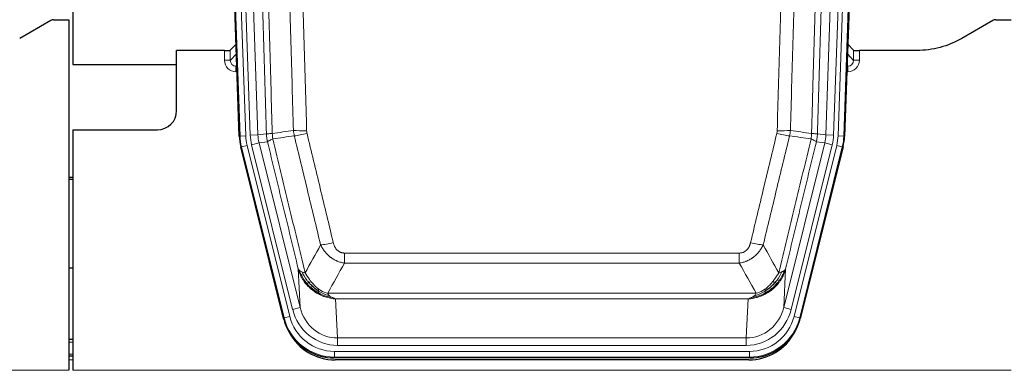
# Model space of a CAD drawing. Header units: inches. Extents: x 0 to 20790, y -12 to 14700.
# Tile 24 of 133: x 5176 to 5688, y 3637 to 3819. Entities that reach past the tile are written whole.
import ezdxf

# ---------------------------------------------------------------- set-up
doc = ezdxf.new("R2010")
doc.units = ezdxf.units.IN
doc.layers.add('1', color=7, linetype='Continuous', true_color=0xffffff)

msp = doc.modelspace()

# ---------------------------------------------------------------- linework, layer by layer
at = {"layer": '1', "color": 2, "linetype": 'Continuous', "lineweight": 25}
for p, q in [((5203.583, 4219.496), (5203.583, 3795.986)), ((5290.179, 3758.721), (5277.061, 4134.366)), ((5618.105, 4134.366), (5604.987, 3758.721)), ((5192.127, 3818.834), (5175.963, 3809.492)), ((5193.626, 3819.236), (5201.583, 3819.236)), ((5201.583, 3819.236), (5201.583, 3636.956)), ((5682.127, 3818.834), (5665.963, 3809.492)), ((5683.626, 3819.236), (5691.583, 3819.236)), ((5288.512, 3806.458), (5285.485, 3803.323)), ((5609.682, 3803.323), (5606.654, 3806.458)), ((5282.486, 3803.221), (5257.583, 3803.221)), ((5257.583, 3771.986), (5257.583, 3803.221)), ((5642.583, 3803.221), (5612.68, 3803.221)), ((5203.583, 3795.986), (5257.583, 3795.986)), ((5203.583, 3761.986), (5247.583, 3761.986)), ((5203.583, 3761.986), (5203.583, 3636.956)), ((5313.218, 3663.881), (5290.964, 3753.139)), ((5604.203, 3753.139), (5581.949, 3663.881)), ((5203.583, 3737.253), (5201.583, 3737.253)), ((5201.583, 3736.253), (5203.583, 3736.253)), ((5203.518, 3689.986), (5201.568, 3689.986)), ((5203.576, 3652.986), (5201.591, 3652.986)), ((5203.576, 3644.387), (5201.591, 3644.387)), ((5555.787, 3643.441), (5339.38, 3643.441)), ((5555.195, 3642.399), (5339.972, 3642.399))]:
    msp.add_line(p, q, dxfattribs=at)
at = {"layer": '1', "color": 110, "linetype": 'Continuous', "lineweight": 13}
for p, q in [((5290.553, 3758.773), (5277.442, 4134.216)), ((5280.436, 4134.321), (5293.547, 3758.878)), ((5282.828, 4133.379), (5295.894, 3759.208)), ((5286.82, 4133.518), (5299.886, 3759.347)), ((5595.281, 3759.347), (5608.347, 4133.518)), ((5612.339, 4133.379), (5599.273, 3759.208)), ((5601.62, 3758.878), (5614.731, 4134.321)), ((5617.725, 4134.216), (5604.614, 3758.773)), ((5282.476, 3798.174), (5282.486, 3803.221)), ((5285.485, 3803.323), (5285.474, 3798.092)), ((5285.474, 3798.092), (5288.688, 3801.42)), ((5606.479, 3801.42), (5609.693, 3798.092)), ((5609.693, 3798.092), (5609.682, 3803.323)), ((5612.68, 3803.221), (5612.691, 3798.174)), ((5288.894, 3795.527), (5288.467, 3795.084)), ((5288.467, 3795.084), (5288.467, 3792.165)), ((5288.467, 3795.084), (5288.909, 3795.084)), ((5606.257, 3795.084), (5606.7, 3795.084)), ((5606.7, 3795.084), (5606.273, 3795.527)), ((5606.7, 3795.084), (5606.7, 3792.165)), ((5288.467, 3792.165), (5289.011, 3792.165)), ((5606.7, 3792.165), (5606.155, 3792.165)), ((5295.894, 3759.208), (5299.886, 3759.347)), ((5299.886, 3759.347), (5304.263, 3759.962)), ((5590.904, 3759.962), (5595.281, 3759.347)), ((5595.281, 3759.347), (5599.273, 3759.208)), ((5290.179, 3758.721), (5290.553, 3758.773)), ((5293.547, 3758.878), (5290.553, 3758.773)), ((5294.244, 3753.916), (5291.337, 3753.191)), ((5294.244, 3753.916), (5316.418, 3664.981)), ((5296.591, 3754.246), (5300.467, 3755.212)), ((5317.943, 3668.608), (5296.591, 3754.246)), ((5304.819, 3755.824), (5300.467, 3755.212)), ((5300.467, 3755.212), (5321.819, 3669.574)), ((5573.348, 3669.574), (5594.699, 3755.212)), ((5577.223, 3668.608), (5598.575, 3754.246)), ((5578.749, 3664.981), (5600.923, 3753.916)), ((5594.699, 3755.212), (5590.348, 3755.824)), ((5594.699, 3755.212), (5598.575, 3754.246)), ((5603.829, 3753.191), (5600.923, 3753.916)), ((5604.614, 3758.773), (5601.62, 3758.878)), ((5604.614, 3758.773), (5604.987, 3758.721)), ((5291.337, 3753.191), (5290.964, 3753.139)), ((5313.511, 3664.256), (5291.337, 3753.191)), ((5603.829, 3753.191), (5581.656, 3664.256)), ((5604.203, 3753.139), (5603.829, 3753.191)), ((5344.912, 3692.688), (5344.912, 3697.929)), ((5344.912, 3697.929), (5550.255, 3697.929)), ((5550.255, 3692.688), (5550.255, 3697.929)), ((5550.255, 3692.688), (5344.912, 3692.688)), ((5321.819, 3669.574), (5320.861, 3689.63)), ((5574.305, 3689.63), (5573.348, 3669.574)), ((5336.181, 3677.069), (5558.986, 3677.069)), ((5554.873, 3674.039), (5340.293, 3674.039)), ((5340.293, 3674.039), (5341.262, 3653.76)), ((5553.905, 3653.76), (5554.873, 3674.039)), ((5317.943, 3668.608), (5321.819, 3669.574)), ((5577.223, 3668.608), (5573.348, 3669.574)), ((5313.218, 3663.881), (5313.511, 3664.256)), ((5316.418, 3664.981), (5313.511, 3664.256)), ((5581.656, 3664.256), (5578.749, 3664.981)), ((5581.656, 3664.256), (5581.949, 3663.881)), ((5203.576, 3651.531), (5201.591, 3651.531)), ((5341.262, 3649.896), (5341.262, 3653.76)), ((5341.262, 3653.76), (5553.905, 3653.76)), ((5553.905, 3649.896), (5553.905, 3653.76)), ((5339.673, 3643.816), (5339.673, 3646.812)), ((5339.673, 3646.812), (5555.493, 3646.812)), ((5553.905, 3649.896), (5341.262, 3649.896)), ((5555.493, 3643.816), (5555.493, 3646.812)), ((5203.576, 3645.357), (5201.591, 3645.357)), ((5203.576, 3642.387), (5201.591, 3642.387)), ((5339.673, 3643.816), (5339.38, 3643.441)), ((5555.493, 3643.816), (5339.673, 3643.816)), ((5555.787, 3643.441), (5555.493, 3643.816)), ((4713.583, 3636.956), (5201.583, 3636.956)), ((5203.583, 3636.956), (5691.583, 3636.956))]:
    msp.add_line(p, q, dxfattribs=at)
at = {"layer": '1', "color": 2, "linetype": 'Continuous', "lineweight": 25}
msp.add_arc((5247.583, 3771.986), 10, 270, 0, dxfattribs=at)
for centre, major_axis, ratio, start_param, end_param in [((5193.629, 3816.231), (0.923, -2.86), 0.9982885, 2.8298327, 3.3530369), ((5683.629, 3816.231), (0.923, -2.86), 0.9982885, 2.8298327, 3.3530369), ((5282.486, 3803.326), (-3, 0), 0.0349646, 1.5706703, 3.1078402), ((5612.68, 3803.326), (3, 0), 0.0349646, 3.1753451, 4.712515), ((5317.199, 3759.672, 0), (26.774, 3.763), 0.9986144, 3.0370169, 3.2461684), ((5577.967, 3759.672, 0), (-26.774, 3.763), 0.9986144, 3.0370169, 3.2461684), ((5339.438, 3670.478, 0), (16.66, 21.323), 0.9977958, 2.4794378, 2.7643876), ((5555.729, 3670.478, 0), (-16.66, 21.323), 0.9977958, 3.5187977, 3.8037475), ((5339.438, 3670.478, 0), (16.66, 21.323), 0.9977958, 2.7643876, 3.8037475), ((5339.997, 3669.415), (16.639, 21.297), 0.9990195, 2.7203481, 3.8043419), ((5555.169, 3669.415), (-16.639, 21.297), 0.9990195, 2.4788434, 3.5628372), ((5555.729, 3670.478, 0), (-16.66, 21.323), 0.9977958, 2.4794378, 3.5187977)]:
    msp.add_ellipse(centre, major_axis=major_axis, ratio=ratio, start_param=start_param, end_param=end_param, dxfattribs=at)
at = {"layer": '1', "color": 110, "linetype": 'Continuous', "lineweight": 13}
for centre, major_axis, ratio, start_param, end_param in [((5288.479, 3798.174), (-3.237, -5.067), 0.9977321, 5.2798208, 6.8506171), ((5282.476, 3798.095), (-3, 0.006), 0.0261769, 3.175273, 4.7124429), ((5288.479, 3798.095), (-1.726, -2.474), 0.9943829, 5.3201387, 6.890935), ((5606.687, 3798.174), (3.237, -5.067), 0.9977321, 5.7157535, 7.2865499), ((5606.687, 3798.095), (1.726, -2.474), 0.9943829, 5.6754356, 7.2462319), ((5612.691, 3798.095), (-3, -0.006), 0.0261769, 4.7123351, 6.249505), ((5319.912, 3760.053, 0), (-23.799, -3.345), 0.9986144, 6.1786096, 6.387761), ((5319.912, 3760.053), (-19.844, -2.789), 0.9980617, 6.1786096, 6.387761), ((5325.216, 3762.667), (-9.996, -0.288), 0.1133347, 0.8101184, 1.5675278), ((5325.404, 3761.261), (-9.719, -2.353), 0.1107863, 0.7983441, 1.5439815), ((5569.763, 3761.261), (-9.719, 2.353), 0.1107863, 1.5976112, 2.3432486), ((5569.95, 3762.667), (-9.996, 0.288), 0.1133347, 1.5740649, 2.3314742), ((5575.255, 3760.053), (19.844, -2.789), 0.9980617, 6.1786096, 6.387761), ((5575.255, 3760.053), (23.799, -3.345), 0.9986144, 6.1786096, 6.387761), ((5317.565, 3759.723), (-26.766, -3.762), 0.9989218, 6.1786096, 6.387761), ((5317.565, 3759.723, 0), (23.799, 3.345), 0.9986144, 3.0370169, 3.2461684), ((5577.602, 3759.723, 0), (-23.799, 3.345), 0.9986144, 3.0370169, 3.2461684), ((5577.602, 3759.723), (26.766, -3.762), 0.9989218, 6.1786096, 6.387761), ((5339.065, 3704.686), (-9.722, -2.342), 0.1329353, 0.7958322, 1.5387903), ((5556.102, 3704.686), (9.722, -2.342), 0.1329353, 4.744395, 5.4873531), ((5341.182, 3674.743, 0), (1.185, -24.82), 0.9658521, 4.9157844, 6.2370968), ((5341.182, 3674.743), (1.001, -20.961), 0.9530564, 4.9157844, 6.2370968), ((5553.984, 3674.743), (-1.001, -20.961), 0.9530564, 0.0460885, 1.3674009), ((5553.984, 3674.743, 0), (-1.185, -24.82), 0.9658521, 0.0460885, 1.3674009), ((5339.725, 3670.845), (-16.651, -21.313), 0.9982842, 5.6210305, 6.9453401), ((5339.725, 3670.845, 0), (14.809, 18.954), 0.9977958, 2.4794378, 3.8037475), ((5555.442, 3670.845, 0), (-14.809, 18.954), 0.9977958, 2.4794378, 3.8037475), ((5555.442, 3670.845), (16.651, -21.313), 0.9982842, 5.6210305, 6.9453401)]:
    msp.add_ellipse(centre, major_axis=major_axis, ratio=ratio, start_param=start_param, end_param=end_param, dxfattribs=at)
for points, knots in [([(5295.123, 4132.927), (5295.694, 4117.372), (5296.822, 4086.262), (5298.467, 4039.597), (5299.533, 4008.487), (5300.322, 3985.154), (5300.713, 3973.488), (5301.165, 3959.877), (5301.357, 3954.044), (5301.485, 3950.155), (5301.549, 3948.211), (5301.868, 3938.489), (5302.247, 3926.826), (5302.685, 3913.223), (5302.872, 3907.395), (5302.996, 3903.509), (5303.058, 3901.566), (5303.614, 3884.083), (5304.587, 3853.027), (5305.998, 3806.517), (5306.906, 3775.559), (5307.352, 3760.093)], [0, 0, 0, 0, 0.125, 0.25, 0.375, 0.375, 0.4375, 0.46875, 0.484375, 0.484375, 0.5, 0.5, 0.5625, 0.59375, 0.609375, 0.609375, 0.625, 0.625, 0.75, 0.875, 1, 1, 1, 1]), ([(5587.815, 3760.093), (5587.87, 3762.026), (5587.926, 3763.96), (5588.038, 3767.827), (5588.207, 3773.629), (5588.602, 3787.169), (5588.946, 3798.782), (5589.639, 3822.015), (5590.579, 3853.014), (5592.038, 3899.579), (5593.042, 3930.665), (5593.616, 3948.163), (5593.68, 3950.107), (5593.808, 3953.996), (5594, 3959.83), (5594.452, 3973.443), (5594.843, 3985.114), (5595.172, 3994.84), (5595.238, 3996.786), (5595.37, 4000.676), (5595.568, 4006.512), (5596.033, 4020.129), (5596.436, 4031.8), (5597.248, 4055.141), (5598.345, 4086.259), (5599.472, 4117.372), (5600.044, 4132.927)], [0, 0, 0, 0, 0.015625, 0.015625, 0.03125, 0.0625, 0.125, 0.125, 0.25, 0.375, 0.5, 0.5, 0.515625, 0.515625, 0.53125, 0.5625, 0.625, 0.625, 0.640625, 0.640625, 0.65625, 0.6875, 0.75, 0.75, 0.875, 1, 1, 1, 1]), ([(5304.263, 3759.962), (5303.818, 3775.372), (5302.912, 3806.218), (5301.505, 3852.559), (5300.535, 3883.503), (5299.98, 3900.922), (5299.919, 3902.858), (5299.795, 3906.73), (5299.609, 3912.537), (5299.172, 3926.091), (5298.794, 3937.712), (5298.476, 3947.398), (5298.412, 3949.336), (5298.284, 3953.211), (5298.092, 3959.023), (5297.642, 3972.585), (5297.252, 3984.209), (5296.466, 4007.458), (5295.402, 4038.456), (5293.762, 4084.954), (5292.637, 4115.952), (5292.067, 4131.451)], [0, 0, 0, 0, 0.125, 0.25, 0.375, 0.375, 0.390625, 0.390625, 0.40625, 0.4375, 0.5, 0.5, 0.515625, 0.515625, 0.53125, 0.5625, 0.625, 0.625, 0.75, 0.875, 1, 1, 1, 1]), ([(5318.349, 3761.647), (5317.91, 3776.866), (5317.019, 3807.328), (5316.097, 3837.838), (5315.394, 3860.738), (5315.158, 3868.374), (5314.681, 3883.653), (5314.441, 3891.295), (5313.715, 3914.231), (5313.223, 3929.528), (5312.599, 3948.658), (5312.473, 3952.484), (5312.222, 3960.136), (5311.843, 3971.614), (5311.46, 3983.092), (5310.688, 4006.048), (5309.645, 4036.657), (5308.035, 4082.572), (5306.933, 4113.182), (5306.375, 4128.488)], [0, 0, 0, 0, 0.125, 0.25, 0.25, 0.3125, 0.3125, 0.375, 0.375, 0.5, 0.5, 0.53125, 0.53125, 0.5625, 0.625, 0.625, 0.75, 0.875, 1, 1, 1, 1]), ([(5313.258, 4128.831), (5313.815, 4113.506), (5314.916, 4082.858), (5316.524, 4036.886), (5317.566, 4006.239), (5318.337, 3983.254), (5318.719, 3971.761), (5319.097, 3960.269), (5319.349, 3952.608), (5319.474, 3948.777), (5320.097, 3929.623), (5320.589, 3914.307), (5321.314, 3891.343), (5321.554, 3883.691), (5322.03, 3868.393), (5322.266, 3860.747), (5322.968, 3837.819), (5323.888, 3807.271), (5324.779, 3776.771), (5325.216, 3761.533)], [0, 0, 0, 0, 0.125, 0.25, 0.375, 0.375, 0.4375, 0.46875, 0.46875, 0.5, 0.5, 0.625, 0.625, 0.6875, 0.6875, 0.75, 0.75, 0.875, 1, 1, 1, 1]), ([(5569.95, 3761.533), (5570.388, 3776.771), (5571.278, 3807.271), (5572.199, 3837.819), (5572.901, 3860.747), (5573.137, 3868.393), (5573.613, 3883.691), (5573.853, 3891.343), (5574.578, 3914.307), (5575.069, 3929.623), (5575.693, 3948.777), (5575.818, 3952.608), (5576.069, 3960.269), (5576.448, 3971.761), (5576.83, 3983.254), (5577.601, 4006.239), (5578.643, 4036.886), (5580.251, 4082.858), (5581.351, 4113.506), (5581.909, 4128.831)], [0, 0, 0, 0, 0.125, 0.25, 0.25, 0.3125, 0.3125, 0.375, 0.375, 0.5, 0.5, 0.53125, 0.53125, 0.5625, 0.625, 0.625, 0.75, 0.875, 1, 1, 1, 1]), ([(5588.792, 4128.488), (5588.234, 4113.182), (5587.132, 4082.572), (5585.522, 4036.657), (5584.478, 4006.048), (5583.707, 3983.092), (5583.324, 3971.614), (5582.945, 3960.136), (5582.693, 3952.484), (5582.568, 3948.658), (5581.943, 3929.528), (5581.452, 3914.231), (5580.725, 3891.295), (5580.485, 3883.653), (5580.009, 3868.374), (5579.772, 3860.738), (5579.069, 3837.838), (5578.148, 3807.328), (5577.256, 3776.866), (5576.818, 3761.647)], [0, 0, 0, 0, 0.125, 0.25, 0.375, 0.375, 0.4375, 0.46875, 0.46875, 0.5, 0.5, 0.625, 0.625, 0.6875, 0.6875, 0.75, 0.75, 0.875, 1, 1, 1, 1]), ([(5603.099, 4131.451), (5602.529, 4115.952), (5601.405, 4084.95), (5600.311, 4053.944), (5599.501, 4030.686), (5599.1, 4019.057), (5598.636, 4005.489), (5598.438, 3999.674), (5598.307, 3995.797), (5598.241, 3993.859), (5597.913, 3984.167), (5597.523, 3972.538), (5597.073, 3958.974), (5596.881, 3953.162), (5596.753, 3949.287), (5596.689, 3947.349), (5596.117, 3929.914), (5595.115, 3898.941), (5593.661, 3852.545), (5592.255, 3806.216), (5591.349, 3775.373), (5590.904, 3759.962)], [0, 0, 0, 0, 0.125, 0.25, 0.25, 0.3125, 0.34375, 0.359375, 0.359375, 0.375, 0.375, 0.4375, 0.46875, 0.484375, 0.484375, 0.5, 0.5, 0.625, 0.75, 0.875, 1, 1, 1, 1]), ([(5304.263, 3759.962), (5304.288, 3759.96), (5304.338, 3759.957), (5304.527, 3759.955), (5304.796, 3759.956), (5305.272, 3759.963), (5306.055, 3759.992), (5306.92, 3760.059), (5307.352, 3760.093)], [0, 0, 0, 0, 0.1250992, 0.25018, 0.3752424, 0.5002868, 0.7501372, 1, 1, 1, 1]), ([(5304.819, 3755.824), (5304.75, 3756.129), (5304.596, 3756.806), (5304.402, 3758.007), (5304.296, 3759.086), (5304.269, 3759.783), (5304.263, 3759.962)], [0, 0, 0, 0, 0.2247758, 0.4999124, 0.8717677, 1, 1, 1, 1]), ([(5307.564, 3757.258), (5307.489, 3757.724), (5307.446, 3758.194), (5307.388, 3759.139), (5307.373, 3759.615), (5307.352, 3760.093)], [0, 0, 0, 0, 0.5, 0.5, 1, 1, 1, 1]), ([(5325.404, 3760.122), (5325.348, 3760.354), (5325.304, 3760.587), (5325.242, 3761.058), (5325.223, 3761.294), (5325.216, 3761.533)], [0, 0, 0, 0, 0.5, 0.5, 1, 1, 1, 1]), ([(5325.404, 3760.122), (5327.689, 3750.643), (5329.97, 3741.17), (5333.386, 3726.97), (5334.523, 3722.237), (5336.796, 3712.776), (5337.931, 3708.047), (5339.065, 3703.32)], [0, 0, 0, 0, 0.5, 0.5, 0.75, 0.75, 1, 1, 1, 1]), ([(5556.102, 3703.32), (5557.236, 3708.047), (5558.371, 3712.776), (5560.643, 3722.237), (5561.781, 3726.97), (5565.196, 3741.17), (5567.477, 3750.643), (5569.763, 3760.122)], [0, 0, 0, 0, 0.25, 0.25, 0.5, 0.5, 1, 1, 1, 1]), ([(5569.95, 3761.533), (5569.943, 3761.294), (5569.924, 3761.058), (5569.862, 3760.587), (5569.819, 3760.354), (5569.763, 3760.122)], [0, 0, 0, 0, 0.5, 0.5, 1, 1, 1, 1]), ([(5587.815, 3760.093), (5587.794, 3759.615), (5587.778, 3759.139), (5587.72, 3758.194), (5587.678, 3757.724), (5587.603, 3757.258)], [0, 0, 0, 0, 0.5, 0.5, 1, 1, 1, 1]), ([(5587.815, 3760.093), (5588.004, 3760.077), (5588.406, 3760.045), (5588.971, 3760.009), (5589.525, 3759.979), (5590.141, 3759.957), (5590.7, 3759.949), (5590.836, 3759.958), (5590.904, 3759.962)], [0, 0, 0, 0, 0.1064395, 0.2252974, 0.3565726, 0.5002636, 0.7501339, 1, 1, 1, 1]), ([(5590.904, 3759.962), (5590.897, 3759.783), (5590.871, 3759.085), (5590.764, 3758.007), (5590.571, 3756.806), (5590.417, 3756.129), (5590.348, 3755.824)], [0, 0, 0, 0, 0.1283244, 0.5000876, 0.7752121, 1, 1, 1, 1]), ([(5304.819, 3755.824), (5304.84, 3755.875), (5304.918, 3755.941), (5305.181, 3756.108), (5305.367, 3756.208), (5305.839, 3756.445), (5306.124, 3756.582), (5306.782, 3756.892), (5307.155, 3757.066), (5307.564, 3757.258)], [0, 0, 0, 0, 0.25, 0.25, 0.5, 0.5, 0.75, 0.75, 1, 1, 1, 1]), ([(5320.861, 3689.63), (5319.531, 3695.137), (5318.198, 3700.647), (5315.531, 3711.672), (5314.195, 3717.186), (5310.184, 3733.735), (5307.505, 3744.776), (5304.819, 3755.824)], [0, 0, 0, 0, 0.25, 0.25, 0.5, 0.5, 1, 1, 1, 1]), ([(5307.564, 3757.258), (5310.386, 3745.634), (5313.202, 3734.018), (5317.415, 3716.606), (5318.818, 3710.805), (5321.621, 3699.207), (5323.02, 3693.41), (5324.418, 3687.616)], [0, 0, 0, 0, 0.5, 0.5, 0.75, 0.75, 1, 1, 1, 1]), ([(5332.485, 3702.125), (5331.35, 3706.846), (5330.213, 3711.568), (5327.938, 3721.016), (5326.799, 3725.742), (5323.38, 3739.923), (5321.096, 3749.382), (5318.807, 3758.848)], [0, 0, 0, 0, 0.25, 0.25, 0.5, 0.5, 1, 1, 1, 1]), ([(5576.359, 3758.848), (5574.071, 3749.382), (5571.787, 3739.923), (5568.367, 3725.742), (5567.229, 3721.016), (5564.953, 3711.568), (5563.817, 3706.846), (5562.682, 3702.125)], [0, 0, 0, 0, 0.5, 0.5, 0.75, 0.75, 1, 1, 1, 1]), ([(5570.749, 3687.616), (5572.147, 3693.41), (5573.546, 3699.207), (5576.348, 3710.805), (5577.751, 3716.606), (5581.965, 3734.018), (5584.78, 3745.634), (5587.603, 3757.258)], [0, 0, 0, 0, 0.25, 0.25, 0.5, 0.5, 1, 1, 1, 1]), ([(5590.348, 3755.824), (5587.662, 3744.776), (5584.982, 3733.735), (5580.971, 3717.186), (5579.636, 3711.672), (5576.968, 3700.647), (5575.636, 3695.137), (5574.305, 3689.63)], [0, 0, 0, 0, 0.5, 0.5, 0.75, 0.75, 1, 1, 1, 1]), ([(5587.603, 3757.258), (5588.011, 3757.066), (5588.384, 3756.892), (5589.042, 3756.582), (5589.328, 3756.445), (5589.799, 3756.208), (5589.985, 3756.108), (5590.249, 3755.941), (5590.326, 3755.875), (5590.348, 3755.824)], [0, 0, 0, 0, 0.25, 0.25, 0.5, 0.5, 0.75, 0.75, 1, 1, 1, 1]), ([(5344.912, 3697.929), (5344.729, 3697.929), (5344.547, 3697.937), (5344.183, 3697.968), (5344.003, 3697.993), (5343.648, 3698.058), (5343.472, 3698.099), (5343.126, 3698.199), (5342.955, 3698.257), (5342.744, 3698.343), (5342.702, 3698.36), (5342.618, 3698.397), (5342.494, 3698.453), (5342.372, 3698.514), (5342.133, 3698.641), (5341.826, 3698.828), (5341.539, 3699.045), (5341.365, 3699.19), (5341.331, 3699.22), (5341.263, 3699.28), (5341.229, 3699.31), (5341.129, 3699.403), (5341.064, 3699.466), (5340.875, 3699.659), (5340.756, 3699.793), (5340.529, 3700.071), (5340.422, 3700.214), (5340.219, 3700.509), (5340.123, 3700.661), (5340.01, 3700.856), (5339.988, 3700.895), (5339.944, 3700.974), (5339.923, 3701.014), (5339.859, 3701.134), (5339.818, 3701.214), (5339.699, 3701.456), (5339.626, 3701.62), (5339.489, 3701.951), (5339.425, 3702.118), (5339.249, 3702.625), (5339.149, 3702.969), (5339.065, 3703.32)], [0, 0, 0, 0, 0.0625, 0.0625, 0.125, 0.125, 0.1875, 0.1875, 0.25, 0.25, 0.265625, 0.265625, 0.28125, 0.3125, 0.3125, 0.375, 0.4375, 0.4375, 0.453125, 0.453125, 0.46875, 0.46875, 0.5, 0.5, 0.5625, 0.5625, 0.625, 0.625, 0.6875, 0.6875, 0.703125, 0.703125, 0.71875, 0.71875, 0.75, 0.75, 0.8125, 0.8125, 0.875, 0.875, 1, 1, 1, 1]), ([(5556.102, 3703.32), (5556.08, 3703.232), (5556.058, 3703.145), (5556.012, 3702.97), (5555.988, 3702.883), (5555.913, 3702.624), (5555.858, 3702.454), (5555.74, 3702.116), (5555.677, 3701.949), (5555.54, 3701.619), (5555.467, 3701.456), (5555.31, 3701.135), (5555.226, 3700.976), (5555.09, 3700.743), (5555.044, 3700.666), (5554.947, 3700.513), (5554.898, 3700.437), (5554.744, 3700.213), (5554.636, 3700.068), (5554.408, 3699.79), (5554.288, 3699.656), (5554.099, 3699.463), (5554.001, 3699.368), (5553.901, 3699.277), (5553.832, 3699.217), (5553.798, 3699.187), (5553.623, 3699.041), (5553.479, 3698.932), (5553.032, 3698.63), (5552.715, 3698.461), (5552.295, 3698.291), (5552.21, 3698.259), (5552.037, 3698.2), (5551.95, 3698.172), (5551.688, 3698.097), (5551.512, 3698.056), (5551.158, 3697.992), (5550.979, 3697.968), (5550.619, 3697.937), (5550.437, 3697.929), (5550.255, 3697.929)], [0, 0, 0, 0, 0.03125, 0.03125, 0.0625, 0.0625, 0.125, 0.125, 0.1875, 0.1875, 0.25, 0.25, 0.3125, 0.3125, 0.34375, 0.34375, 0.375, 0.375, 0.4375, 0.4375, 0.5, 0.5, 0.53125, 0.546875, 0.546875, 0.5625, 0.5625, 0.625, 0.625, 0.75, 0.75, 0.78125, 0.78125, 0.8125, 0.8125, 0.875, 0.875, 0.9375, 0.9375, 1, 1, 1, 1]), ([(5344.912, 3692.688), (5344.577, 3692.736), (5344.244, 3692.795), (5343.581, 3692.934), (5343.253, 3693.014), (5342.277, 3693.285), (5341.639, 3693.506), (5340.936, 3693.803), (5340.859, 3693.837), (5340.703, 3693.906), (5340.626, 3693.941), (5340.394, 3694.048), (5340.241, 3694.122), (5339.787, 3694.35), (5339.192, 3694.673), (5338.619, 3695.035), (5338.198, 3695.32), (5337.989, 3695.466), (5337.784, 3695.618), (5337.648, 3695.72), (5337.58, 3695.772), (5336.974, 3696.241), (5336.466, 3696.69), (5335.747, 3697.406), (5335.514, 3697.652), (5335.176, 3698.032), (5335.065, 3698.161), (5334.847, 3698.422), (5334.739, 3698.554), (5334.212, 3699.221), (5333.824, 3699.775), (5333.109, 3700.922), (5332.782, 3701.514), (5332.485, 3702.125)], [0, 0, 0, 0, 0.0625, 0.0625, 0.125, 0.125, 0.25, 0.25, 0.265625, 0.265625, 0.28125, 0.28125, 0.3125, 0.3125, 0.375, 0.4375, 0.4375, 0.46875, 0.484375, 0.484375, 0.5, 0.5, 0.625, 0.625, 0.6875, 0.6875, 0.71875, 0.71875, 0.75, 0.75, 0.875, 0.875, 1, 1, 1, 1]), ([(5562.682, 3702.125), (5562.384, 3701.514), (5562.058, 3700.922), (5561.345, 3699.778), (5560.958, 3699.226), (5560.33, 3698.43), (5560.058, 3698.105), (5559.773, 3697.789), (5559.658, 3697.663), (5559.599, 3697.6), (5559.424, 3697.414), (5559.305, 3697.292), (5558.703, 3696.692), (5558.194, 3696.242), (5557.522, 3695.721), (5557.385, 3695.619), (5557.178, 3695.469), (5557.109, 3695.419), (5556.969, 3695.321), (5556.899, 3695.273), (5556.547, 3695.035), (5556.26, 3694.854), (5555.384, 3694.34), (5554.779, 3694.036), (5554.075, 3693.738), (5553.997, 3693.706), (5553.839, 3693.642), (5553.76, 3693.611), (5553.522, 3693.519), (5553.363, 3693.461), (5552.883, 3693.294), (5552.56, 3693.193), (5551.585, 3692.923), (5550.925, 3692.785), (5550.255, 3692.688)], [0, 0, 0, 0, 0.125, 0.125, 0.25, 0.25, 0.3125, 0.328125, 0.328125, 0.34375, 0.34375, 0.375, 0.375, 0.5, 0.5, 0.53125, 0.53125, 0.546875, 0.546875, 0.5625, 0.5625, 0.625, 0.625, 0.75, 0.75, 0.765625, 0.765625, 0.78125, 0.78125, 0.8125, 0.8125, 0.875, 0.875, 1, 1, 1, 1]), ([(5324.893, 3681.803), (5324.646, 3682.11), (5324.089, 3682.801), (5323.255, 3684.024), (5322.371, 3685.565), (5321.504, 3687.453), (5321.085, 3688.872), (5320.861, 3689.63)], [0, 0, 0, 0, 0.132495, 0.2987501, 0.4987593, 0.7325133, 1, 1, 1, 1]), ([(5325.383, 3682.033), (5324.948, 3682.543), (5324.538, 3683.073), (5323.009, 3685.255), (5322.113, 3687.034), (5321.5, 3688.847)], [0, 0, 0, 0, 0.25, 0.25, 1, 1, 1, 1]), ([(5326.369, 3682.56), (5325.997, 3682.992), (5325.641, 3683.436), (5324.28, 3685.255), (5323.409, 3686.709), (5322.711, 3688.175)], [0, 0, 0, 0, 0.25, 0.25, 1, 1, 1, 1]), ([(5327.593, 3683.009), (5327.294, 3683.379), (5327.004, 3683.757), (5325.877, 3685.287), (5325.111, 3686.475), (5324.418, 3687.616)], [0, 0, 0, 0, 0.25, 0.25, 1, 1, 1, 1]), ([(5570.749, 3687.616), (5570.056, 3686.475), (5569.289, 3685.287), (5568.163, 3683.757), (5567.872, 3683.379), (5567.573, 3683.009)], [0, 0, 0, 0, 0.75, 0.75, 1, 1, 1, 1]), ([(5572.456, 3688.175), (5571.757, 3686.709), (5570.886, 3685.255), (5569.526, 3683.436), (5569.169, 3682.992), (5568.798, 3682.56)], [0, 0, 0, 0, 0.75, 0.75, 1, 1, 1, 1]), ([(5573.666, 3688.847), (5573.054, 3687.034), (5572.158, 3685.255), (5570.628, 3683.073), (5570.218, 3682.543), (5569.783, 3682.033)], [0, 0, 0, 0, 0.75, 0.75, 1, 1, 1, 1]), ([(5574.305, 3689.63), (5574.184, 3689.196), (5573.95, 3688.357), (5573.509, 3687.174), (5573.039, 3686.103), (5572.549, 3685.142), (5572.057, 3684.286), (5571.575, 3683.532), (5571.114, 3682.874), (5570.685, 3682.306), (5570.404, 3681.963), (5570.274, 3681.803)], [0, 0, 0, 0, 0.1527923, 0.2951653, 0.4271184, 0.5486511, 0.6597631, 0.7604539, 0.8507236, 0.9305721, 1, 1, 1, 1]), ([(5572.456, 3688.175), (5572.333, 3688.124), (5572.205, 3688.074), (5571.872, 3687.951), (5571.662, 3687.881), (5571.22, 3687.744), (5570.989, 3687.679), (5570.749, 3687.616)], [0, 0, 0, 0, 0.25, 0.25, 0.625, 0.625, 1, 1, 1, 1]), ([(5573.666, 3688.847), (5573.627, 3688.816), (5573.587, 3688.786), (5573.419, 3688.667), (5573.28, 3688.581), (5572.977, 3688.413), (5572.812, 3688.331), (5572.577, 3688.226), (5572.517, 3688.2), (5572.456, 3688.175)], [0, 0, 0, 0, 0.125, 0.125, 0.5, 0.5, 0.875, 0.875, 1, 1, 1, 1]), ([(5574.305, 3689.63), (5574.221, 3689.421), (5574.079, 3689.221), (5573.816, 3688.969), (5573.744, 3688.907), (5573.666, 3688.847)], [0, 0, 0, 0, 0.75, 0.75, 1, 1, 1, 1]), ([(5325.383, 3682.033), (5325.414, 3682.05), (5325.446, 3682.068), (5325.581, 3682.143), (5325.694, 3682.206), (5325.943, 3682.342), (5326.079, 3682.414), (5326.271, 3682.512), (5326.32, 3682.536), (5326.369, 3682.56)], [0, 0, 0, 0, 0.125, 0.125, 0.5, 0.5, 0.875, 0.875, 1, 1, 1, 1]), ([(5326.369, 3682.56), (5326.468, 3682.608), (5326.569, 3682.656), (5326.826, 3682.77), (5326.983, 3682.834), (5327.294, 3682.941), (5327.447, 3682.983), (5327.593, 3683.009)], [0, 0, 0, 0, 0.25, 0.25, 0.625, 0.625, 1, 1, 1, 1]), ([(5331.563, 3679.13), (5331.382, 3679.261), (5331.204, 3679.396), (5330.497, 3679.955), (5329.982, 3680.415), (5328.988, 3681.396), (5328.509, 3681.917), (5327.894, 3682.641), (5327.743, 3682.824), (5327.593, 3683.009)], [0, 0, 0, 0, 0.125, 0.125, 0.5, 0.5, 0.875, 0.875, 1, 1, 1, 1]), ([(5567.573, 3683.009), (5567.424, 3682.824), (5567.272, 3682.641), (5566.658, 3681.917), (5566.179, 3681.396), (5565.184, 3680.415), (5564.67, 3679.955), (5563.963, 3679.396), (5563.784, 3679.261), (5563.604, 3679.13)], [0, 0, 0, 0, 0.125, 0.125, 0.5, 0.5, 0.875, 0.875, 1, 1, 1, 1]), ([(5568.798, 3682.56), (5568.699, 3682.608), (5568.598, 3682.656), (5568.341, 3682.77), (5568.183, 3682.834), (5567.873, 3682.941), (5567.719, 3682.983), (5567.573, 3683.009)], [0, 0, 0, 0, 0.25, 0.25, 0.625, 0.625, 1, 1, 1, 1]), ([(5569.783, 3682.033), (5569.753, 3682.05), (5569.72, 3682.068), (5569.586, 3682.143), (5569.473, 3682.206), (5569.223, 3682.342), (5569.087, 3682.414), (5568.896, 3682.512), (5568.847, 3682.536), (5568.798, 3682.56)], [0, 0, 0, 0, 0.125, 0.125, 0.5, 0.5, 0.875, 0.875, 1, 1, 1, 1]), ([(5324.893, 3681.803), (5324.929, 3681.809), (5324.971, 3681.824), (5325.077, 3681.869), (5325.139, 3681.901), (5325.265, 3681.968), (5325.321, 3681.999), (5325.383, 3682.033)], [0, 0, 0, 0, 0.375, 0.375, 0.75, 0.75, 1, 1, 1, 1]), ([(5331.896, 3676.32), (5331.499, 3676.525), (5330.686, 3676.943), (5329.493, 3677.681), (5328.296, 3678.526), (5327.117, 3679.493), (5325.961, 3680.58), (5325.253, 3681.39), (5324.893, 3681.803)], [0, 0, 0, 0, 0.1495041, 0.3058451, 0.4690463, 0.6391276, 0.8161069, 1, 1, 1, 1]), ([(5331.412, 3678.149), (5331.411, 3678.247), (5331.412, 3678.344), (5331.426, 3678.578), (5331.442, 3678.712), (5331.49, 3678.948), (5331.522, 3679.051), (5331.563, 3679.13)], [0, 0, 0, 0, 0.25, 0.25, 0.625, 0.625, 1, 1, 1, 1]), ([(5331.581, 3677.033), (5331.569, 3677.073), (5331.557, 3677.114), (5331.513, 3677.283), (5331.484, 3677.419), (5331.44, 3677.704), (5331.425, 3677.853), (5331.415, 3678.05), (5331.413, 3678.1), (5331.412, 3678.149)], [0, 0, 0, 0, 0.125, 0.125, 0.5, 0.5, 0.875, 0.875, 1, 1, 1, 1]), ([(5337.051, 3675.731), (5335.641, 3676.051), (5334.204, 3676.592), (5332.334, 3677.585), (5331.87, 3677.856), (5331.412, 3678.149)], [0, 0, 0, 0, 0.75, 0.75, 1, 1, 1, 1]), ([(5336.181, 3677.069), (5334.96, 3677.282), (5333.784, 3677.747), (5332.29, 3678.628), (5331.923, 3678.869), (5331.563, 3679.13)], [0, 0, 0, 0, 0.75, 0.75, 1, 1, 1, 1]), ([(5337.051, 3675.731), (5336.933, 3675.827), (5336.823, 3675.927), (5336.574, 3676.186), (5336.449, 3676.35), (5336.263, 3676.696), (5336.202, 3676.877), (5336.181, 3677.069)], [0, 0, 0, 0, 0.25, 0.25, 0.625, 0.625, 1, 1, 1, 1]), ([(5563.754, 3678.149), (5563.297, 3677.856), (5562.833, 3677.585), (5560.962, 3676.592), (5559.526, 3676.051), (5558.115, 3675.731)], [0, 0, 0, 0, 0.25, 0.25, 1, 1, 1, 1]), ([(5558.115, 3675.731), (5558.348, 3675.937), (5558.771, 3676.31), (5558.919, 3676.834), (5558.986, 3677.069)], [0, 0, 0, 0, 0.5515604, 1, 1, 1, 1]), ([(5563.604, 3679.13), (5563.244, 3678.869), (5562.876, 3678.628), (5561.382, 3677.747), (5560.206, 3677.282), (5558.986, 3677.069)], [0, 0, 0, 0, 0.25, 0.25, 1, 1, 1, 1]), ([(5570.274, 3681.803), (5569.965, 3681.447), (5569.358, 3680.748), (5568.375, 3679.792), (5567.372, 3678.926), (5566.352, 3678.15), (5565.325, 3677.46), (5564.303, 3676.848), (5563.61, 3676.494), (5563.271, 3676.32)], [0, 0, 0, 0, 0.1580483, 0.3110147, 0.4589091, 0.6017421, 0.7395257, 0.8722733, 1, 1, 1, 1]), ([(5563.585, 3677.033), (5563.598, 3677.073), (5563.609, 3677.114), (5563.654, 3677.283), (5563.683, 3677.419), (5563.727, 3677.704), (5563.742, 3677.853), (5563.752, 3678.05), (5563.753, 3678.1), (5563.754, 3678.149)], [0, 0, 0, 0, 0.125, 0.125, 0.5, 0.5, 0.875, 0.875, 1, 1, 1, 1]), ([(5563.754, 3678.149), (5563.756, 3678.247), (5563.754, 3678.344), (5563.741, 3678.578), (5563.725, 3678.712), (5563.677, 3678.948), (5563.644, 3679.051), (5563.604, 3679.13)], [0, 0, 0, 0, 0.25, 0.25, 0.625, 0.625, 1, 1, 1, 1]), ([(5570.274, 3681.803), (5570.202, 3681.816), (5570.103, 3681.86), (5569.901, 3681.968), (5569.845, 3681.999), (5569.783, 3682.033)], [0, 0, 0, 0, 0.75, 0.75, 1, 1, 1, 1]), ([(5331.896, 3676.32), (5331.862, 3676.379), (5331.823, 3676.448), (5331.741, 3676.61), (5331.699, 3676.702), (5331.631, 3676.877), (5331.605, 3676.953), (5331.581, 3677.033)], [0, 0, 0, 0, 0.375, 0.375, 0.75, 0.75, 1, 1, 1, 1]), ([(5338.723, 3674.73), (5336.95, 3674.953), (5335.121, 3675.436), (5332.747, 3676.441), (5332.159, 3676.723), (5331.581, 3677.033)], [0, 0, 0, 0, 0.75, 0.75, 1, 1, 1, 1]), ([(5340.293, 3674.039), (5339.849, 3674.08), (5338.947, 3674.163), (5337.573, 3674.393), (5336.17, 3674.711), (5334.747, 3675.134), (5333.309, 3675.659), (5332.371, 3676.098), (5331.896, 3676.32)], [0, 0, 0, 0, 0.1561441, 0.3164106, 0.4808681, 0.6495804, 0.8226062, 1, 1, 1, 1]), ([(5338.723, 3674.73), (5338.649, 3674.766), (5338.575, 3674.802), (5338.279, 3674.949), (5338.057, 3675.067), (5337.63, 3675.317), (5337.424, 3675.449), (5337.172, 3675.635), (5337.11, 3675.682), (5337.051, 3675.731)], [0, 0, 0, 0, 0.125, 0.125, 0.5, 0.5, 0.875, 0.875, 1, 1, 1, 1]), ([(5340.293, 3674.039), (5340.141, 3674.105), (5339.965, 3674.179), (5339.582, 3674.343), (5339.375, 3674.432), (5339.017, 3674.592), (5338.87, 3674.66), (5338.723, 3674.73)], [0, 0, 0, 0, 0.375, 0.375, 0.75, 0.75, 1, 1, 1, 1]), ([(5563.271, 3676.32), (5562.863, 3676.128), (5562.057, 3675.748), (5560.825, 3675.277), (5559.601, 3674.883), (5558.388, 3674.566), (5557.194, 3674.322), (5556.023, 3674.142), (5555.254, 3674.073), (5554.873, 3674.039)], [0, 0, 0, 0, 0.1523218, 0.3014284, 0.4473536, 0.5901335, 0.7298066, 0.8664141, 1, 1, 1, 1]), ([(5554.873, 3674.039), (5554.996, 3674.091), (5555.272, 3674.207), (5555.805, 3674.432), (5556.218, 3674.625), (5556.444, 3674.73)], [0, 0, 0, 0, 0.2664231, 0.5992998, 1, 1, 1, 1]), ([(5563.585, 3677.033), (5563.008, 3676.723), (5562.42, 3676.441), (5560.046, 3675.436), (5558.216, 3674.953), (5556.444, 3674.73)], [0, 0, 0, 0, 0.25, 0.25, 1, 1, 1, 1]), ([(5556.444, 3674.73), (5556.654, 3674.835), (5556.947, 3674.98), (5557.393, 3675.229), (5557.747, 3675.448), (5558, 3675.642), (5558.115, 3675.731)], [0, 0, 0, 0, 0.3659786, 0.5111863, 0.7766492, 1, 1, 1, 1]), ([(5563.271, 3676.32), (5563.304, 3676.379), (5563.343, 3676.448), (5563.425, 3676.61), (5563.468, 3676.702), (5563.535, 3676.877), (5563.561, 3676.953), (5563.585, 3677.033)], [0, 0, 0, 0, 0.375, 0.375, 0.75, 0.75, 1, 1, 1, 1])]:
    msp.add_open_spline(points, degree=3, knots=knots, dxfattribs=at)
at = {"layer": '1', "color": 2, "linetype": 'Continuous', "lineweight": 25}
for points, knots in [([(5665.963, 3809.492), (5662.429, 3807.45), (5658.628, 3805.873), (5650.745, 3803.759), (5646.664, 3803.221), (5642.583, 3803.221)], [0, 0, 0, 0, 0.5, 0.5, 1, 1, 1, 1]), ([(5331.412, 3678.149), (5331.184, 3678.295), (5330.956, 3678.446), (5330.055, 3679.072), (5329.395, 3679.588), (5328.126, 3680.699), (5327.516, 3681.295), (5326.744, 3682.131), (5326.555, 3682.344), (5326.369, 3682.56)], [0, 0, 0, 0, 0.125, 0.125, 0.5, 0.5, 0.875, 0.875, 1, 1, 1, 1]), ([(5568.798, 3682.56), (5568.612, 3682.344), (5568.422, 3682.131), (5567.651, 3681.295), (5567.041, 3680.699), (5565.771, 3679.588), (5565.112, 3679.072), (5564.21, 3678.446), (5563.983, 3678.295), (5563.754, 3678.149)], [0, 0, 0, 0, 0.125, 0.125, 0.5, 0.5, 0.875, 0.875, 1, 1, 1, 1]), ([(5331.581, 3677.033), (5331.292, 3677.188), (5331.006, 3677.35), (5329.872, 3678.028), (5329.049, 3678.6), (5327.484, 3679.86), (5326.742, 3680.547), (5325.824, 3681.527), (5325.601, 3681.778), (5325.383, 3682.033)], [0, 0, 0, 0, 0.125, 0.125, 0.5, 0.5, 0.875, 0.875, 1, 1, 1, 1]), ([(5569.783, 3682.033), (5569.566, 3681.778), (5569.342, 3681.527), (5568.424, 3680.547), (5567.683, 3679.86), (5566.118, 3678.6), (5565.295, 3678.028), (5564.161, 3677.35), (5563.874, 3677.188), (5563.585, 3677.033)], [0, 0, 0, 0, 0.125, 0.125, 0.5, 0.5, 0.875, 0.875, 1, 1, 1, 1])]:
    msp.add_open_spline(points, degree=3, knots=knots, dxfattribs=at)
at = {"layer": '1', "color": 110, "linetype": 'Continuous', "lineweight": 13}
for points in [[(5307.352, 3760.093), (5311.017, 3760.613), (5314.683, 3761.131), (5318.349, 3761.647)], [(5318.807, 3758.848), (5318.695, 3759.307), (5318.506, 3760.234), (5318.389, 3761.174), (5318.349, 3761.647)], [(5576.818, 3761.647), (5576.777, 3761.174), (5576.66, 3760.234), (5576.472, 3759.307), (5576.359, 3758.848)], [(5576.818, 3761.647), (5580.484, 3761.131), (5584.15, 3760.613), (5587.815, 3760.093)], [(5318.807, 3758.848), (5315.059, 3758.32), (5311.311, 3757.791), (5307.564, 3757.258)], [(5587.603, 3757.258), (5583.855, 3757.791), (5580.108, 3758.32), (5576.359, 3758.848)], [(5324.418, 3687.616), (5327.092, 3692.457), (5329.781, 3697.293), (5332.485, 3702.125)], [(5562.682, 3702.125), (5565.385, 3697.293), (5568.075, 3692.457), (5570.749, 3687.616)], [(5344.912, 3692.688), (5341.984, 3687.487), (5339.074, 3682.281), (5336.181, 3677.069)], [(5558.986, 3677.069), (5556.093, 3682.281), (5553.182, 3687.487), (5550.255, 3692.688)], [(5320.861, 3689.63), (5320.976, 3689.343), (5321.19, 3689.081), (5321.5, 3688.847)], [(5321.5, 3688.847), (5321.813, 3688.596), (5322.22, 3688.371), (5322.711, 3688.175)], [(5322.711, 3688.175), (5323.203, 3687.962), (5323.777, 3687.775), (5324.418, 3687.616)]]:
    msp.add_open_spline(points, degree=3, dxfattribs=at)

doc.saveas('drawing.dxf')
